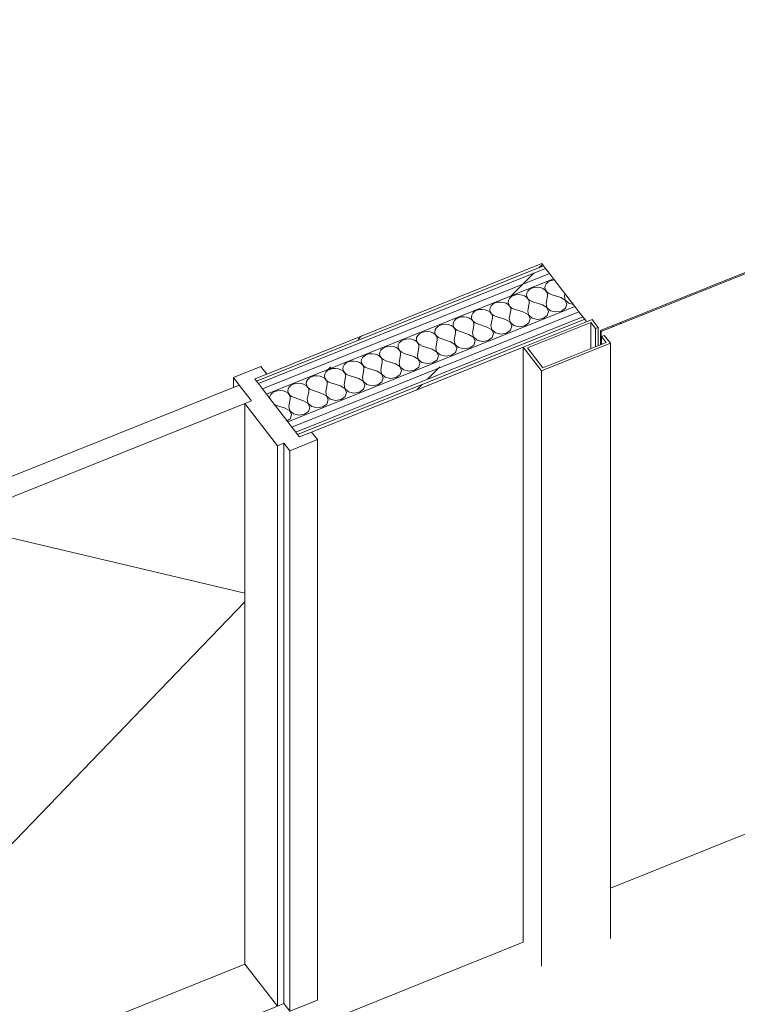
# Model space of a CAD drawing. Header units: millimetres. Extents: x -2220 to 52371, y -4077 to 6953.
# Tile 193 of 228: x 28809 to 30017, y -3049 to -1390. Entities that reach past the tile are written whole.
import ezdxf

# ---------------------------------------------------------------- set-up
doc = ezdxf.new("R2010")
doc.units = ezdxf.units.MM
doc.header["$MEASUREMENT"] = 0
doc.linetypes.add('Wipeout_Contour', pattern=[1000, 0, -1000])
doc.layers.add('Nuevo_08_E_Envans secs', color=7, linetype='Continuous')
doc.layers.add('Nuevo_Puertas Archicad', color=7, linetype='Continuous')
for name, color, linetype, lineweight in [('Nuevo_08_E_Envans secs_Pluma_Nº__1', 7, 'Continuous', 5), ('Nuevo_08_E_Envans secs_Pluma_Nº__47', 7, 'Continuous', 20), ('Nuevo_Puertas Archicad_Pluma_Nº__1', 7, 'Continuous', 5), ('Nuevo_Puertas Archicad_Pluma_Nº__47', 7, 'Continuous', 20)]:
    doc.layers.add(name, color=color, linetype=linetype, lineweight=lineweight)
for name, color, linetype, lineweight, true_color in [('Nuevo_08_E_Envans secs_Pluma_Nº__102', 7, 'Continuous', 5, 0xcccccc), ('Nuevo_08_E_Envans secs_Pluma_Nº__171', 171, 'Continuous', 13, 0xaaaaff), ('Nuevo_08_E_Envans secs_Pluma_Nº__177', 7, 'Continuous', 15, 0xf7e046), ('Nuevo_Puertas Archicad_Pluma_Nº__3', 7, 'Continuous', 5, 0xa4a4a4)]:
    doc.layers.add(name, color=color, linetype=linetype, lineweight=lineweight, true_color=true_color)
pattern_1 = [(45, (42615.74, 4689.65), (-183.8478, 183.8478), [195, -65]), (45, (42615.74, 4873.5), (-183.8478, 183.8478), [195, -65])]
pattern_2 = [(0, (42615.7, 4689.65), (0, 779.423), [48.75, -401.25]), (0, (42840.7, 5079.36), (0, 779.423), [48.75, -401.25]), (60, (42615.7, 4689.65), (-675, 389.71), [48.75, -401.25]), (60, (43065.7, 4689.65), (-675, 389.71), [48.75, -401.25]), (120, (42664.5, 4689.65), (675, 389.71), [48.75, -401.25]), (120, (43114.5, 4689.65), (675, 389.71), [48.75, -401.25]), (0, (42615.74, 4764.65), (0, 150), [0, -150, 0, -225]), (45, (42690.74, 4764.65), (-106.066, 106.066), [0, -112.5, 0, -187.5])]

# ---------------------------------------------------------------- blocks, each defined once
blk = doc.blocks.new('*X277', base_point=(42615.7, 4689.6))
at = {"layer": 'Nuevo_08_E_Envans secs_Pluma_Nº__102', "color": 254, "linetype": 'Continuous', "lineweight": 5, "true_color": 0xcccccc}
for p, q in [((29681, -1840.8), (29676.1, -1841.1)), ((29685.8, -1841.4), (29681, -1840.8)), ((29693.9, -1838.2), (29693.4, -1841.7)), ((29695.6, -1834.9), (29693.9, -1838.2)), ((29698.6, -1832.1), (29695.6, -1834.9)), ((29702.5, -1830), (29698.6, -1832.1)), ((29707, -1828.7), (29702.5, -1830)), ((29709.5, -1828.5), (29707, -1828.7)), ((29636.7, -1856.9), (29633.8, -1859.7)), ((29640.6, -1854.8), (29636.7, -1856.9)), ((29645.2, -1853.5), (29640.6, -1854.8)), ((29650.1, -1853.2), (29645.2, -1853.5)), ((29654.9, -1853.8), (29650.1, -1853.2)), ((29659.2, -1855.4), (29654.9, -1853.8)), ((29662.8, -1857.8), (29659.2, -1855.4)), ((29662.9, -1850.6), (29662.5, -1854.1)), ((29662.5, -1854.1), (29663.4, -1857.6)), ((29664.7, -1847.3), (29662.9, -1850.6)), ((29663.4, -1857.6), (29665.5, -1860.7)), ((29667.7, -1844.5), (29664.7, -1847.3)), ((29671.6, -1842.4), (29667.7, -1844.5)), ((29676.1, -1841.1), (29671.6, -1842.4)), ((29690.1, -1843), (29685.8, -1841.4)), ((29693.7, -1845.4), (29690.1, -1843)), ((29693.4, -1841.7), (29694.3, -1845.1)), ((29696.3, -1848.4), (29693.7, -1845.4)), ((29694.3, -1845.1), (29696.4, -1848.3)), ((29695.3, -1867.9), (29697.7, -1855.3)), ((29697.7, -1851.7), (29696.3, -1848.4)), ((29696.4, -1848.3), (29699.7, -1850.9)), ((29697.7, -1855.3), (29697.7, -1851.7)), ((29699.7, -1850.9), (29703.9, -1852.8)), ((29720, -1858), (29703.9, -1852.8)), ((29726.2, -1855.5), (29727, -1851.2)), ((29726.2, -1855.5), (29727.6, -1862.4)), ((29602.9, -1872.1), (29601.1, -1875.4)), ((29605.8, -1869.3), (29602.9, -1872.1)), ((29609.7, -1867.2), (29605.8, -1869.3)), ((29614.3, -1865.9), (29609.7, -1867.2)), ((29619.1, -1865.6), (29614.3, -1865.9)), ((29623.9, -1866.3), (29619.1, -1865.6)), ((29628.3, -1867.8), (29623.9, -1866.3)), ((29631.9, -1870.2), (29628.3, -1867.8)), ((29632, -1863), (29631.6, -1866.5)), ((29631.6, -1866.5), (29632.5, -1870)), ((29634.5, -1873.2), (29631.9, -1870.2)), ((29633.8, -1859.7), (29632, -1863)), ((29632.5, -1870), (29634.6, -1873.1)), ((29635.8, -1876.6), (29634.5, -1873.2)), ((29634.6, -1873.1), (29637.9, -1875.8)), ((29665.4, -1860.8), (29662.8, -1857.8)), ((29664.4, -1880.3), (29666.8, -1867.7)), ((29666.7, -1864.2), (29665.4, -1860.8)), ((29665.5, -1860.7), (29668.8, -1863.3)), ((29666.8, -1867.7), (29666.7, -1864.2)), ((29668.8, -1863.3), (29672.9, -1865.2)), ((29689.1, -1870.4), (29672.9, -1865.2)), ((29696.5, -1874.9), (29689.1, -1870.4)), ((29695.3, -1867.9), (29696.6, -1874.8)), ((29727.4, -1862.5), (29720, -1858)), ((29730.5, -1869.1), (29727.4, -1862.5)), ((29727.6, -1862.4), (29733.7, -1867.8)), ((29728.2, -1875.9), (29730.5, -1869.1)), ((29733.7, -1867.8), (29741.1, -1869.6)), ((29557.3, -1890.5), (29552.4, -1890.8)), ((29562.1, -1891.1), (29557.3, -1890.5)), ((29570.2, -1887.9), (29569.7, -1891.4)), ((29572, -1884.6), (29570.2, -1887.9)), ((29574.9, -1881.8), (29572, -1884.6)), ((29578.8, -1879.6), (29574.9, -1881.8)), ((29583.4, -1878.4), (29578.8, -1879.6)), ((29588.2, -1878), (29583.4, -1878.4)), ((29593, -1878.7), (29588.2, -1878)), ((29597.4, -1880.3), (29593, -1878.7)), ((29601, -1882.6), (29597.4, -1880.3)), ((29601.1, -1875.4), (29600.7, -1878.9)), ((29600.7, -1878.9), (29601.5, -1882.4)), ((29603.6, -1885.6), (29601, -1882.6)), ((29601.5, -1882.4), (29603.7, -1885.6)), ((29604.9, -1889), (29603.6, -1885.6)), ((29603.7, -1885.6), (29607, -1888.2)), ((29604.9, -1892.5), (29604.9, -1889)), ((29607, -1888.2), (29611.1, -1890)), ((29627.3, -1895.3), (29611.1, -1890)), ((29633.4, -1892.8), (29635.8, -1880.1)), ((29635.8, -1880.1), (29635.8, -1876.6)), ((29637.9, -1875.8), (29642, -1877.6)), ((29658.2, -1882.8), (29642, -1877.6)), ((29665.6, -1887.3), (29658.2, -1882.8)), ((29664.4, -1880.3), (29665.7, -1887.3)), ((29668.6, -1893.9), (29665.6, -1887.3)), ((29665.7, -1887.3), (29671.9, -1892.6)), ((29690.5, -1893.2), (29697.3, -1888.3)), ((29699.6, -1881.5), (29696.5, -1874.9)), ((29696.6, -1874.8), (29702.8, -1880.2)), ((29697.3, -1888.3), (29699.6, -1881.5)), ((29702.8, -1880.2), (29712, -1882.4)), ((29712, -1882.4), (29721.4, -1880.8)), ((29721.4, -1880.8), (29728.2, -1875.9)), ((29513.1, -1906.6), (29510.1, -1909.4)), ((29517, -1904.5), (29513.1, -1906.6)), ((29521.5, -1903.2), (29517, -1904.5)), ((29526.4, -1902.9), (29521.5, -1903.2)), ((29531.2, -1903.5), (29526.4, -1902.9)), ((29535.6, -1905.1), (29531.2, -1903.5)), ((29539.2, -1907.5), (29535.6, -1905.1)), ((29539.3, -1900.3), (29538.8, -1903.8)), ((29538.8, -1903.8), (29539.7, -1907.3)), ((29541, -1897), (29539.3, -1900.3)), ((29539.7, -1907.3), (29541.9, -1910.4)), ((29544, -1894.2), (29541, -1897)), ((29547.9, -1892.1), (29544, -1894.2)), ((29552.4, -1890.8), (29547.9, -1892.1)), ((29566.5, -1892.7), (29562.1, -1891.1)), ((29570.1, -1895), (29566.5, -1892.7)), ((29569.7, -1891.4), (29570.6, -1894.8)), ((29572.7, -1898), (29570.1, -1895)), ((29570.6, -1894.8), (29572.8, -1898)), ((29571.6, -1917.6), (29574, -1905)), ((29574, -1901.4), (29572.7, -1898)), ((29572.8, -1898), (29576.1, -1900.6)), ((29574, -1905), (29574, -1901.4)), ((29576.1, -1900.6), (29580.2, -1902.5)), ((29596.3, -1907.7), (29580.2, -1902.5)), ((29602.5, -1905.2), (29604.9, -1892.5)), ((29602.5, -1905.2), (29603.9, -1912.1)), ((29634.7, -1899.7), (29627.3, -1895.3)), ((29633.4, -1892.8), (29634.8, -1899.7)), ((29637.7, -1906.4), (29634.7, -1899.7)), ((29634.8, -1899.7), (29641, -1905)), ((29635.5, -1913.2), (29637.7, -1906.4)), ((29641, -1905), (29650.2, -1907.3)), ((29650.2, -1907.3), (29659.6, -1905.7)), ((29659.6, -1905.7), (29666.4, -1900.7)), ((29666.4, -1900.7), (29668.6, -1893.9)), ((29671.9, -1892.6), (29681.1, -1894.8)), ((29681.1, -1894.8), (29690.5, -1893.2)), ((29479.2, -1921.8), (29477.4, -1925.1)), ((29482.2, -1919), (29479.2, -1921.8)), ((29486.1, -1916.9), (29482.2, -1919)), ((29490.6, -1915.6), (29486.1, -1916.9)), ((29495.5, -1915.3), (29490.6, -1915.6)), ((29500.3, -1915.9), (29495.5, -1915.3)), ((29504.6, -1917.5), (29500.3, -1915.9)), ((29508.2, -1919.9), (29504.6, -1917.5)), ((29508.4, -1912.7), (29507.9, -1916.2)), ((29507.9, -1916.2), (29508.8, -1919.7)), ((29510.8, -1922.9), (29508.2, -1919.9)), ((29510.1, -1909.4), (29508.4, -1912.7)), ((29508.8, -1919.7), (29510.9, -1922.8)), ((29512.2, -1926.3), (29510.8, -1922.9)), ((29510.9, -1922.8), (29514.2, -1925.4)), ((29541.7, -1910.5), (29539.2, -1907.5)), ((29540.7, -1930), (29543.1, -1917.4)), ((29543.1, -1913.8), (29541.7, -1910.5)), ((29541.9, -1910.4), (29545.1, -1913)), ((29543.1, -1917.4), (29543.1, -1913.8)), ((29545.1, -1913), (29549.3, -1914.9)), ((29565.4, -1920.1), (29549.3, -1914.9)), ((29572.8, -1924.6), (29565.4, -1920.1)), ((29571.6, -1917.6), (29573, -1924.5)), ((29603.8, -1912.2), (29596.3, -1907.7)), ((29606.8, -1918.8), (29603.8, -1912.2)), ((29603.9, -1912.1), (29610.1, -1917.5)), ((29604.6, -1925.6), (29606.8, -1918.8)), ((29610.1, -1917.5), (29619.2, -1919.7)), ((29619.2, -1919.7), (29628.6, -1918.1)), ((29628.6, -1918.1), (29635.5, -1913.2)), ((29428.8, -1940.5), (29424.2, -1941.7)), ((29433.6, -1940.1), (29428.8, -1940.5)), ((29438.4, -1940.8), (29433.6, -1940.1)), ((29446.5, -1937.5), (29446.1, -1941)), ((29448.3, -1934.3), (29446.5, -1937.5)), ((29451.2, -1931.4), (29448.3, -1934.3)), ((29455.1, -1929.3), (29451.2, -1931.4)), ((29459.7, -1928), (29455.1, -1929.3)), ((29464.6, -1927.7), (29459.7, -1928)), ((29469.4, -1928.4), (29464.6, -1927.7)), ((29473.7, -1929.9), (29469.4, -1928.4)), ((29477.3, -1932.3), (29473.7, -1929.9)), ((29477.4, -1925.1), (29477, -1928.6)), ((29477, -1928.6), (29477.9, -1932.1)), ((29479.9, -1935.3), (29477.3, -1932.3)), ((29477.9, -1932.1), (29480, -1935.3)), ((29481.2, -1938.7), (29479.9, -1935.3)), ((29480, -1935.3), (29483.3, -1937.9)), ((29481.3, -1942.2), (29481.2, -1938.7)), ((29483.3, -1937.9), (29487.4, -1939.7)), ((29503.6, -1944.9), (29487.4, -1939.7)), ((29509.8, -1942.5), (29512.2, -1929.8)), ((29512.2, -1929.8), (29512.2, -1926.3)), ((29514.2, -1925.4), (29518.4, -1927.3)), ((29534.5, -1932.5), (29518.4, -1927.3)), ((29541.9, -1937), (29534.5, -1932.5)), ((29540.7, -1930), (29542.1, -1936.9)), ((29545, -1943.6), (29541.9, -1937)), ((29542.1, -1936.9), (29548.2, -1942.3)), ((29566.8, -1942.9), (29573.7, -1938)), ((29575.9, -1931.2), (29572.8, -1924.6)), ((29573, -1924.5), (29579.2, -1929.9)), ((29573.7, -1938), (29575.9, -1931.2)), ((29579.2, -1929.9), (29588.3, -1932.1)), ((29588.3, -1932.1), (29597.7, -1930.5)), ((29597.7, -1930.5), (29604.6, -1925.6)), ((29389.4, -1956.3), (29386.5, -1959.1)), ((29393.3, -1954.2), (29389.4, -1956.3)), ((29397.9, -1952.9), (29393.3, -1954.2)), ((29402.7, -1952.6), (29397.9, -1952.9)), ((29407.5, -1953.2), (29402.7, -1952.6)), ((29411.9, -1954.8), (29407.5, -1953.2)), ((29415.5, -1957.2), (29411.9, -1954.8)), ((29415.6, -1950), (29415.2, -1953.5)), ((29415.2, -1953.5), (29416, -1956.9)), ((29417.4, -1946.7), (29415.6, -1950)), ((29416, -1956.9), (29418.2, -1960.1)), ((29420.3, -1943.9), (29417.4, -1946.7)), ((29424.2, -1941.7), (29420.3, -1943.9)), ((29442.8, -1942.4), (29438.4, -1940.8)), ((29446.4, -1944.7), (29442.8, -1942.4)), ((29446.1, -1941), (29447, -1944.5)), ((29449, -1947.7), (29446.4, -1944.7)), ((29447, -1944.5), (29449.1, -1947.7)), ((29447.9, -1967.3), (29450.3, -1954.6)), ((29450.3, -1951.1), (29449, -1947.7)), ((29449.1, -1947.7), (29452.4, -1950.3)), ((29450.3, -1954.6), (29450.3, -1951.1)), ((29452.4, -1950.3), (29456.5, -1952.2)), ((29472.7, -1957.4), (29456.5, -1952.2)), ((29478.9, -1954.9), (29481.3, -1942.2)), ((29478.9, -1954.9), (29480.2, -1961.8)), ((29511, -1949.4), (29503.6, -1944.9)), ((29509.8, -1942.5), (29511.1, -1949.4)), ((29514.1, -1956), (29511, -1949.4)), ((29511.1, -1949.4), (29517.3, -1954.7)), ((29511.8, -1962.8), (29514.1, -1956)), ((29517.3, -1954.7), (29526.5, -1956.9)), ((29526.5, -1956.9), (29535.9, -1955.3)), ((29535.9, -1955.3), (29542.7, -1950.4)), ((29542.7, -1950.4), (29545, -1943.6)), ((29548.2, -1942.3), (29557.4, -1944.5)), ((29557.4, -1944.5), (29566.8, -1942.9)), ((29355.5, -1971.5), (29353.8, -1974.8)), ((29358.5, -1968.7), (29355.5, -1971.5)), ((29362.4, -1966.6), (29358.5, -1968.7)), ((29366.9, -1965.3), (29362.4, -1966.6)), ((29371.8, -1965), (29366.9, -1965.3)), ((29376.6, -1965.6), (29371.8, -1965)), ((29381, -1967.2), (29376.6, -1965.6)), ((29384.6, -1969.6), (29381, -1967.2)), ((29384.7, -1962.4), (29384.2, -1965.9)), ((29384.2, -1965.9), (29385.1, -1969.4)), ((29387.2, -1972.6), (29384.6, -1969.6)), ((29386.5, -1959.1), (29384.7, -1962.4)), ((29385.1, -1969.4), (29387.3, -1972.5)), ((29388.5, -1976), (29387.2, -1972.6)), ((29387.3, -1972.5), (29390.6, -1975.1)), ((29418.1, -1960.1), (29415.5, -1957.2)), ((29417, -1979.7), (29419.4, -1967.1)), ((29419.4, -1963.5), (29418.1, -1960.1)), ((29418.2, -1960.1), (29421.5, -1962.7)), ((29419.4, -1967.1), (29419.4, -1963.5)), ((29421.5, -1962.7), (29425.6, -1964.6)), ((29441.8, -1969.8), (29425.6, -1964.6)), ((29449.2, -1974.3), (29441.8, -1969.8)), ((29447.9, -1967.3), (29449.3, -1974.2)), ((29480.1, -1961.8), (29472.7, -1957.4)), ((29483.1, -1968.5), (29480.1, -1961.8)), ((29480.2, -1961.8), (29486.4, -1967.2)), ((29480.9, -1975.3), (29483.1, -1968.5)), ((29486.4, -1967.2), (29495.6, -1969.4)), ((29495.6, -1969.4), (29505, -1967.8)), ((29505, -1967.8), (29511.8, -1962.8)), ((29305.1, -1990.2), (29300.6, -1991.4)), ((29310, -1989.8), (29305.1, -1990.2)), ((29314.8, -1990.5), (29310, -1989.8)), ((29322.9, -1987.2), (29322.4, -1990.7)), ((29324.6, -1983.9), (29322.9, -1987.2)), ((29327.6, -1981.1), (29324.6, -1983.9)), ((29331.5, -1979), (29327.6, -1981.1)), ((29336, -1977.7), (29331.5, -1979)), ((29340.9, -1977.4), (29336, -1977.7)), ((29345.7, -1978.1), (29340.9, -1977.4)), ((29350.1, -1979.6), (29345.7, -1978.1)), ((29353.7, -1982), (29350.1, -1979.6)), ((29353.8, -1974.8), (29353.3, -1978.3)), ((29353.3, -1978.3), (29354.2, -1981.8)), ((29356.2, -1985), (29353.7, -1982)), ((29354.2, -1981.8), (29356.4, -1984.9)), ((29357.6, -1988.4), (29356.2, -1985)), ((29356.4, -1984.9), (29359.6, -1987.6)), ((29357.6, -1991.9), (29357.6, -1988.4)), ((29359.6, -1987.6), (29363.8, -1989.4)), ((29379.9, -1994.6), (29363.8, -1989.4)), ((29386.1, -1992.1), (29388.5, -1979.5)), ((29388.5, -1979.5), (29388.5, -1976)), ((29390.6, -1975.1), (29394.7, -1977)), ((29410.8, -1982.2), (29394.7, -1977)), ((29418.3, -1986.7), (29410.8, -1982.2)), ((29417, -1979.7), (29418.4, -1986.6)), ((29421.3, -1993.3), (29418.3, -1986.7)), ((29418.4, -1986.6), (29424.6, -1992)), ((29443.1, -1992.6), (29450, -1987.7)), ((29452.2, -1980.9), (29449.2, -1974.3)), ((29449.3, -1974.2), (29455.5, -1979.6)), ((29450, -1987.7), (29452.2, -1980.9)), ((29455.5, -1979.6), (29464.7, -1981.8)), ((29464.7, -1981.8), (29474.1, -1980.2)), ((29474.1, -1980.2), (29480.9, -1975.3)), ((29265.7, -2006), (29262.8, -2008.8)), ((29269.6, -2003.8), (29265.7, -2006)), ((29274.2, -2002.6), (29269.6, -2003.8)), ((29279.1, -2002.3), (29274.2, -2002.6)), ((29283.9, -2002.9), (29279.1, -2002.3)), ((29288.2, -2004.5), (29283.9, -2002.9)), ((29291.8, -2006.8), (29288.2, -2004.5)), ((29291.9, -1999.6), (29291.5, -2003.2)), ((29291.5, -2003.2), (29292.4, -2006.6)), ((29294.4, -2009.8), (29291.8, -2006.8)), ((29293.7, -1996.4), (29291.9, -1999.6)), ((29292.4, -2006.6), (29294.5, -2009.8)), ((29296.7, -1993.6), (29293.7, -1996.4)), ((29300.6, -1991.4), (29296.7, -1993.6)), ((29319.1, -1992), (29314.8, -1990.5)), ((29322.7, -1994.4), (29319.1, -1992)), ((29322.4, -1990.7), (29323.3, -1994.2)), ((29325.3, -1997.4), (29322.7, -1994.4)), ((29323.3, -1994.2), (29325.4, -1997.4)), ((29324.3, -2017), (29326.7, -2004.3)), ((29326.7, -2000.8), (29325.3, -1997.4)), ((29325.4, -1997.4), (29328.7, -2000)), ((29326.7, -2004.3), (29326.7, -2000.8)), ((29328.7, -2000), (29332.9, -2001.8)), ((29349, -2007), (29332.9, -2001.8)), ((29355.2, -2004.6), (29357.6, -1991.9)), ((29355.2, -2004.6), (29356.5, -2011.5)), ((29387.3, -1999.1), (29379.9, -1994.6)), ((29386.1, -1992.1), (29387.5, -1999.1)), ((29390.4, -2005.7), (29387.3, -1999.1)), ((29387.5, -1999.1), (29393.7, -2004.4)), ((29388.2, -2012.5), (29390.4, -2005.7)), ((29393.7, -2004.4), (29402.8, -2006.6)), ((29402.8, -2006.6), (29412.2, -2005)), ((29412.2, -2005), (29419.1, -2000.1)), ((29419.1, -2000.1), (29421.3, -1993.3)), ((29424.6, -1992), (29433.7, -1994.2)), ((29433.7, -1994.2), (29443.1, -1992.6)), ((29231.9, -2021.2), (29230.1, -2024.5)), ((29234.8, -2018.4), (29231.9, -2021.2)), ((29238.7, -2016.3), (29234.8, -2018.4)), ((29243.3, -2015), (29238.7, -2016.3)), ((29248.1, -2014.7), (29243.3, -2015)), ((29252.9, -2015.3), (29248.1, -2014.7)), ((29257.3, -2016.9), (29252.9, -2015.3)), ((29260.9, -2019.3), (29257.3, -2016.9)), ((29261, -2012.1), (29260.6, -2015.6)), ((29260.6, -2015.6), (29261.5, -2019)), ((29263.5, -2022.3), (29260.9, -2019.3)), ((29262.8, -2008.8), (29261, -2012.1)), ((29261.5, -2019), (29263.6, -2022.2)), ((29264.8, -2025.6), (29263.5, -2022.3)), ((29263.6, -2022.2), (29266.9, -2024.8)), ((29293.4, -2029.4), (29295.8, -2016.7)), ((29295.7, -2013.2), (29294.4, -2009.8)), ((29294.5, -2009.8), (29297.8, -2012.4)), ((29295.8, -2016.7), (29295.7, -2013.2)), ((29297.8, -2012.4), (29301.9, -2014.3)), ((29318.1, -2019.5), (29301.9, -2014.3)), ((29325.5, -2023.9), (29318.1, -2019.5)), ((29324.3, -2017), (29325.6, -2023.9)), ((29356.4, -2011.5), (29349, -2007)), ((29359.5, -2018.1), (29356.4, -2011.5)), ((29356.5, -2011.5), (29362.7, -2016.8)), ((29357.2, -2024.9), (29359.5, -2018.1)), ((29362.7, -2016.8), (29371.9, -2019.1)), ((29371.9, -2019.1), (29381.3, -2017.5)), ((29381.3, -2017.5), (29388.2, -2012.5)), ((29230.1, -2024.5), (29229.7, -2027.5)), ((29237.9, -2038.1), (29240.1, -2039.1)), ((29256.3, -2044.3), (29240.1, -2039.1)), ((29262.4, -2041.8), (29264.8, -2029.2)), ((29264.8, -2029.2), (29264.8, -2025.6)), ((29266.9, -2024.8), (29271, -2026.7)), ((29287.2, -2031.9), (29271, -2026.7)), ((29294.6, -2036.4), (29287.2, -2031.9)), ((29293.4, -2029.4), (29294.7, -2036.3)), ((29297.6, -2043), (29294.6, -2036.4)), ((29294.7, -2036.3), (29300.9, -2041.7)), ((29319.5, -2042.3), (29326.3, -2037.4)), ((29328.6, -2030.6), (29325.5, -2023.9)), ((29325.6, -2023.9), (29331.8, -2029.3)), ((29326.3, -2037.4), (29328.6, -2030.6)), ((29331.8, -2029.3), (29341, -2031.5)), ((29341, -2031.5), (29350.4, -2029.9)), ((29350.4, -2029.9), (29357.2, -2024.9)), ((29263.7, -2048.8), (29256.3, -2044.3)), ((29262.4, -2041.8), (29263.8, -2048.7)), ((29266.7, -2055.4), (29263.7, -2048.8)), ((29263.8, -2048.7), (29270, -2054.1)), ((29264.5, -2062.2), (29266.7, -2055.4)), ((29270, -2054.1), (29279.2, -2056.3)), ((29279.2, -2056.3), (29288.6, -2054.7)), ((29288.6, -2054.7), (29295.4, -2049.8)), ((29295.4, -2049.8), (29297.6, -2043)), ((29300.9, -2041.7), (29310.1, -2043.9)), ((29310.1, -2043.9), (29319.5, -2042.3)), ((29259.3, -2065.9), (29264.5, -2062.2))]:
    blk.add_line(p, q, dxfattribs=at)
blk = doc.blocks.new('Elem Sección_208_2', base_point=(42615.7, 4689.6))
at = {"layer": 'Nuevo_08_E_Envans secs_Pluma_Nº__47', "color": 7, "linetype": 'Continuous', "lineweight": 20}
blk.add_line((29656.9, -2944.1), (28615.1, -3362.6), dxfattribs=at)
at = {"layer": 'Nuevo_08_E_Envans secs', "lineweight": 0}
blk.add_blockref('*X277', (42615.7, 4689.6), dxfattribs=at)
at = {"color": 254, "linetype": 'Wipeout_Contour', "lineweight": 0, "ltscale": 118038.064499}
blk.add_wipeout([(29691.3, -1804.9), (29688.2, -1800.9), (29204.8, -1995.1), (29207.9, -1999.1)], dxfattribs=at).dxf.layer = 'Nuevo_08_E_Envans secs'
at = {"layer": 'Nuevo_08_E_Envans secs_Pluma_Nº__171', "linetype": 'Continuous', "lineweight": 13, "true_color": 0xaaaaff}
h = blk.add_hatch(dxfattribs=at)
h.set_pattern_fill('Panellat_HPL_0002', color=161, style=0, pattern_type=2)
h.set_pattern_definition(pattern_1)
h.paths.add_polyline_path([(29691.3, -1804.9), (29688.2, -1800.9), (29204.8, -1995.1), (29207.9, -1999.1)])
at = {"color": 254, "linetype": 'Wipeout_Contour', "lineweight": 0, "ltscale": 118316.243663}
blk.add_wipeout([(29757.3, -1890.6), (29750.6, -1881.9), (29267.2, -2076.2), (29273.9, -2084.9)], dxfattribs=at).dxf.layer = 'Nuevo_08_E_Envans secs'
at = {"layer": 'Nuevo_08_E_Envans secs_Pluma_Nº__177', "linetype": 'Continuous', "lineweight": 15, "true_color": 0xf7e046}
h = blk.add_hatch(dxfattribs=at)
h.set_pattern_fill('Panellat_HPL_0002', color=53, style=0, pattern_type=2)
h.set_pattern_definition(pattern_1)
h.paths.add_polyline_path([(29757.3, -1890.6), (29750.6, -1881.9), (29267.2, -2076.2), (29273.9, -2084.9)])
at = {"color": 254, "linetype": 'Wipeout_Contour', "lineweight": 0, "ltscale": 118287.157474}
blk.add_wipeout([(29750.6, -1881.9), (29743.9, -1873.2), (29260.5, -2067.5), (29267.2, -2076.2)], dxfattribs=at).dxf.layer = 'Nuevo_08_E_Envans secs'
at = {"layer": 'Nuevo_08_E_Envans secs_Pluma_Nº__177', "linetype": 'Continuous', "lineweight": 15, "true_color": 0xf7e046}
h = blk.add_hatch(dxfattribs=at)
h.set_pattern_fill('Panellat_HPL_0002', color=53, style=0, pattern_type=2)
h.set_pattern_definition(pattern_1)
h.paths.add_polyline_path([(29750.6, -1881.9), (29743.9, -1873.2), (29260.5, -2067.5), (29267.2, -2076.2)])
at = {"color": 254, "linetype": 'Wipeout_Contour', "lineweight": 0, "ltscale": 118101.670186}
blk.add_wipeout([(29707.8, -1826.3), (29701.1, -1817.6), (29217.7, -2011.9), (29224.4, -2020.6)], dxfattribs=at).dxf.layer = 'Nuevo_08_E_Envans secs'
at = {"layer": 'Nuevo_08_E_Envans secs_Pluma_Nº__177', "linetype": 'Continuous', "lineweight": 15, "true_color": 0xf7e046}
h = blk.add_hatch(dxfattribs=at)
h.set_pattern_fill('Panellat_HPL_0002', color=53, style=0, pattern_type=2)
h.set_pattern_definition(pattern_1)
h.paths.add_polyline_path([(29707.8, -1826.3), (29701.1, -1817.6), (29217.7, -2011.9), (29224.4, -2020.6)])
at = {"color": 254, "linetype": 'Wipeout_Contour', "lineweight": 0, "ltscale": 118072.651994}
blk.add_wipeout([(29701.1, -1817.6), (29694.4, -1808.9), (29211, -2003.1), (29217.7, -2011.9)], dxfattribs=at).dxf.layer = 'Nuevo_08_E_Envans secs'
at = {"layer": 'Nuevo_08_E_Envans secs_Pluma_Nº__177', "linetype": 'Continuous', "lineweight": 15, "true_color": 0xf7e046}
h = blk.add_hatch(dxfattribs=at)
h.set_pattern_fill('Panellat_HPL_0002', color=53, style=0, pattern_type=2)
h.set_pattern_definition(pattern_1)
h.paths.add_polyline_path([(29701.1, -1817.6), (29694.4, -1808.9), (29211, -2003.1), (29217.7, -2011.9)])
at = {"color": 254, "linetype": 'Wipeout_Contour', "lineweight": 0, "ltscale": 118350.934399}
blk.add_wipeout([(29763.5, -1898.7), (29760.4, -1894.7), (29277, -2088.9), (29280.1, -2092.9)], dxfattribs=at).dxf.layer = 'Nuevo_08_E_Envans secs'
at = {"layer": 'Nuevo_08_E_Envans secs_Pluma_Nº__171', "linetype": 'Continuous', "lineweight": 13, "true_color": 0xaaaaff}
h = blk.add_hatch(dxfattribs=at)
h.set_pattern_fill('Panellat_HPL_0002', color=161, style=0, pattern_type=2)
h.set_pattern_definition(pattern_1)
h.paths.add_polyline_path([(29763.5, -1898.7), (29760.4, -1894.7), (29277, -2088.9), (29280.1, -2092.9)])
at = {"layer": 'Nuevo_08_E_Envans secs_Pluma_Nº__1', "color": 7, "linetype": 'Continuous', "lineweight": 5}
for p, q in [((29691.3, -1804.9), (29207.9, -1999.1)), ((29694.4, -1808.9), (29211, -2003.1)), ((29701.1, -1817.6), (29217.7, -2011.9)), ((29707.8, -1826.3), (29224.4, -2020.6)), ((29743.9, -1873.2), (29260.5, -2067.5)), ((29750.6, -1881.9), (29267.2, -2076.2)), ((29757.3, -1890.6), (29273.9, -2084.9)), ((29760.4, -1894.7), (29277, -2088.9))]:
    blk.add_line(p, q, dxfattribs=at)
at = {"layer": 'Nuevo_08_E_Envans secs_Pluma_Nº__1', "color": 7, "linetype": 'Continuous', "lineweight": 5, "flags": 128}
for points in [[(29688.2, -1800.9), (29225.2, -1986.9), (29204.8, -1995.1)], [(29688.2, -1800.9), (29691.3, -1804.9), (29694.4, -1808.9), (29701.1, -1817.6), (29707.8, -1826.3), (29743.9, -1873.2), (29750.6, -1881.9), (29757.3, -1890.6), (29760.4, -1894.7), (29763.5, -1898.7)], [(29763.5, -1898.7), (29656.9, -1941.5), (29300.5, -2084.7), (29280.1, -2092.9)]]:
    blk.add_lwpolyline(points, dxfattribs=at)
blk = doc.blocks.new('Elem Sección_211_2', base_point=(42615.7, 4689.6))
at = {"layer": 'Nuevo_Puertas Archicad_Pluma_Nº__1', "color": 7, "linetype": 'Continuous', "lineweight": 5}
for p, q in [((29215.4, -1974.2), (29169, -1992.8)), ((29215.4, -1974.2), (29225.2, -1986.9)), ((29178.8, -2005.5), (28210.5, -2394.6)), ((29169, -2009.5), (29169, -1992.8)), ((29188.3, -2036.8), (29188.3, -2980.9)), ((29188.3, -2036.8), (29243, -2107.8)), ((29300.5, -2084.7), (29310.3, -2097.4)), ((29254.1, -2103.3), (29243, -2107.8)), ((29254.1, -3047.5), (29254.1, -2103.3)), ((29254.1, -2103.3), (29263.9, -2116.1)), ((29310.3, -2097.4), (29263.9, -2116.1)), ((29310.3, -2097.4), (29310.3, -3041.6)), ((29243, -3051.9), (29243, -2107.8)), ((29263.9, -3060.2), (29263.9, -2116.1)), ((28200.7, -2381.9), (28154.4, -2400.5)), ((28154.4, -2417.1), (28154.4, -2400.5)), ((28154.4, -2400.5), (28164.2, -2413.2)), ((28242.3, -2416.9), (28296.9, -2487.9)), ((28296.9, -2487.9), (28285.8, -2492.4)), ((28285.8, -2492.4), (28295.6, -2505.1)), ((28296.9, -2487.9), (28296.9, -2711.1)), ((28239.4, -2636.4), (28239.4, -2511)), ((28239.4, -2511), (28249.2, -2523.7)), ((28295.6, -2505.1), (28249.2, -2523.7)), ((28295.6, -2505.1), (28295.6, -2709.4)), ((28249.2, -2649.1), (28249.2, -2523.7)), ((28526.1, -3247), (29188.3, -2980.9)), ((29188.3, -2980.9), (29243, -3051.9)), ((29254.1, -3047.5), (29243, -3051.9)), ((29263.9, -3060.2), (29254.1, -3047.5)), ((29310.3, -3041.6), (29263.9, -3060.2))]:
    blk.add_line(p, q, dxfattribs=at)
at = {"layer": 'Nuevo_Puertas Archicad_Pluma_Nº__1', "color": 7, "linetype": 'Continuous', "lineweight": 5, "flags": 128}
for points in [[(29169, -1992.8), (29178.8, -2005.5), (29199.5, -2032.3)], [(29204.8, -1995.1), (29207.9, -1999.1), (29211, -2003.1), (29217.7, -2011.9), (29224.4, -2020.6), (29260.5, -2067.5), (29267.2, -2076.2), (29273.9, -2084.9), (29277, -2088.9), (29280.1, -2092.9)], [(29199.5, -2032.3), (29188.3, -2036.8), (28242.3, -2416.9), (28231.2, -2421.4)], [(28200.7, -2381.9), (28210.5, -2394.6), (28231.2, -2421.4)], [(28184.6, -2405), (28187.7, -2409), (28190.7, -2413.1), (28197.5, -2421.8), (28204.2, -2430.5), (28240.3, -2477.4), (28247, -2486.1), (28253.7, -2494.8), (28256.8, -2498.8), (28259.8, -2502.8)]]:
    blk.add_lwpolyline(points, dxfattribs=at)
at = {"layer": 'Nuevo_Puertas Archicad_Pluma_Nº__3', "color": 253, "linetype": 'Continuous', "lineweight": 5, "true_color": 0xa4a4a4}
for p, q in [((28667, -2211.1), (28667.1, -2211.1)), ((28687.7, -2238), (29188.4, -2356.2)), ((28485.9, -3100.8), (29188.4, -2370.4))]:
    blk.add_line(p, q, dxfattribs=at)
at = {"layer": 'Nuevo_Puertas Archicad_Pluma_Nº__47', "color": 7, "linetype": 'Continuous', "lineweight": 20}
blk.add_line((29243, -3051.9), (28580.8, -3318), dxfattribs=at)
blk = doc.blocks.new('Elem Sección_213_2', base_point=(42615.7, 4689.6))
at = {"layer": 'Nuevo_Puertas Archicad', "linetype": 'Continuous', "lineweight": 0, "true_color": 0xffffff}
h = blk.add_hatch(dxfattribs=at)
h.set_pattern_fill('Hormigón_en_Masa_0002', style=0, pattern_type=2)
h.set_pattern_definition(pattern_2)
h.paths.add_polyline_path([(29787.2, -1913.7), (29787.8, -1914.4), (30789.5, -1511.9), (30788.9, -1511.3)])
h = blk.add_hatch(dxfattribs=at)
h.set_pattern_fill('Hormigón_en_Masa_0002', style=0, pattern_type=2)
h.set_pattern_definition(pattern_2)
h.paths.add_polyline_path([(29787.8, -1914.4), (29788.3, -1915.1), (30790, -1512.6), (30789.5, -1511.9)])
at = {"layer": 'Nuevo_Puertas Archicad_Pluma_Nº__1', "color": 7, "linetype": 'Continuous', "lineweight": 5}
for p, q in [((31029.6, -1390), (31212.6, -1627.8)), ((30888.4, -1451.1), (30781.7, -1494)), ((30888.4, -1451.1), (30914.2, -1484.6)), ((30783.8, -1488.8), (30774.5, -1492.5)), ((30774.5, -1492.5), (30784.8, -1505.9)), ((30921.4, -1486.1), (30805.4, -1532.7)), ((30914.2, -1484.6), (30807.5, -1527.5)), ((30921.4, -1486.1), (31073.5, -1683.7)), ((30781.7, -1494), (30789.5, -1504)), ((30789.5, -1504), (30784.8, -1505.9)), ((30788.9, -1511.3), (29787.2, -1913.7)), ((30790, -1512.6), (29788.3, -1915.1)), ((30799.8, -1517.4), (30795.1, -1519.3)), ((30795.1, -1519.3), (30805.4, -1532.7)), ((30799.8, -1517.4), (30807.5, -1527.5)), ((31212.6, -1627.8), (31200.3, -1659.1)), ((31200.3, -1659.1), (31116.8, -1692.6)), ((31073.5, -1683.7), (31116.8, -1692.6)), ((29770.7, -1900.2), (29664.1, -1943)), ((29772.8, -1895), (29763.5, -1898.7)), ((29770.7, -1900.2), (29778.5, -1910.2)), ((29772.8, -1895), (29783.1, -1908.4)), ((29783.1, -1908.4), (29778.5, -1910.2)), ((29793.4, -1921.8), (29788.8, -1923.6)), ((29788.8, -1923.6), (29796.5, -1933.7)), ((29793.4, -1921.8), (29803.7, -1935.1)), ((29803.7, -1935.1), (29687.8, -1981.7)), ((29796.5, -1933.7), (29689.9, -1976.5)), ((29656.9, -1941.5), (29687.8, -1981.7)), ((29664.1, -1943), (29689.9, -1976.5))]:
    blk.add_line(p, q, dxfattribs=at)
at = {"layer": 'Nuevo_Puertas Archicad_Pluma_Nº__1', "color": 7, "linetype": 'Continuous', "lineweight": 5, "flags": 128}
for points in [[(30788.9, -1511.3), (30789.5, -1511.9), (30790, -1512.6)], [(29787.2, -1913.7), (29787.8, -1914.4), (29788.3, -1915.1)]]:
    blk.add_lwpolyline(points, dxfattribs=at)
at = {"layer": 'Nuevo_Puertas Archicad_Pluma_Nº__3', "color": 253, "linetype": 'Continuous', "lineweight": 5, "true_color": 0xa4a4a4}
for p, q in [((30888.4, -1495), (30888.4, -1451.1)), ((30774.5, -1517.1), (30774.5, -1492.5)), ((30921.4, -1506.1), (30921.4, -1486.1)), ((30784.8, -1512.9), (30784.8, -1505.9)), ((30789.5, -1511.9), (30789.5, -1504)), ((30921.4, -2488.7), (30921.4, -1506.1)), ((30921.4, -1506.1), (31073.5, -1703.7)), ((30790, -1512.6), (30790, -2456.7)), ((30795.1, -2521.9), (30795.1, -1519.3)), ((30805.4, -2535.3), (30805.4, -1532.7)), ((31212.6, -1647.8), (31212.6, -1627.8)), ((31200.3, -1679.1), (31212.6, -1647.8)), ((31200.3, -1679.1), (31200.3, -1659.1)), ((31073.5, -1703.7), (31073.5, -1683.7)), ((31116.8, -1712.7), (31200.3, -1679.1)), ((31073.5, -1703.7), (31116.8, -1712.7)), ((31116.8, -1712.7), (31116.8, -1692.6)), ((29770.7, -1944), (29770.7, -1900.2)), ((29778.5, -1940.9), (29778.5, -1910.2)), ((29783.1, -1939), (29783.1, -1908.4)), ((29787.2, -1937.4), (29787.2, -1913.7)), ((29788.3, -1915.1), (29788.3, -1937)), ((29788.8, -1936.8), (29788.8, -1923.6)), ((29803.7, -2937.7), (29803.7, -1935.1)), ((29656.9, -2944.1), (29656.9, -1941.5)), ((29687.8, -2984.3), (29687.8, -1981.7)), ((30289.6, -1976), (30257.2, -2025.2)), ((30289.6, -2023.7), (30289.6, -1976)), ((30289.6, -1976), (30322.1, -1999.1)), ((30289.6, -2059.4), (30289.6, -2023.7)), ((30289.6, -2136.9), (30289.6, -2089.3)), ((30289.6, -2214.5), (30289.6, -2166.8)), ((30289.6, -2214.5), (30354.6, -2188.4)), ((29803.7, -2853), (30790, -2456.7)), ((30790, -2456.7), (30790, -2515.2))]:
    blk.add_line(p, q, dxfattribs=at)
at = {"layer": 'Nuevo_Puertas Archicad_Pluma_Nº__47', "color": 7, "linetype": 'Continuous', "lineweight": 20}
blk.add_line((30708.5, -1543.6), (30708.5, -1391), dxfattribs=at)

msp = doc.modelspace()

# ---------------------------------------------------------------- block references
at = {"layer": 'Nuevo_08_E_Envans secs', "lineweight": 0}
msp.add_blockref('Elem Sección_208_2', (42615.7, 4689.6), dxfattribs=at)

# ---------------------------------------------------------------- next in the draw order: block references
at = {"layer": 'Nuevo_Puertas Archicad', "lineweight": 0}
for name in ['Elem Sección_213_2', 'Elem Sección_211_2']:
    msp.add_blockref(name, (42615.7, 4689.6), dxfattribs=at)

doc.saveas('drawing.dxf')
